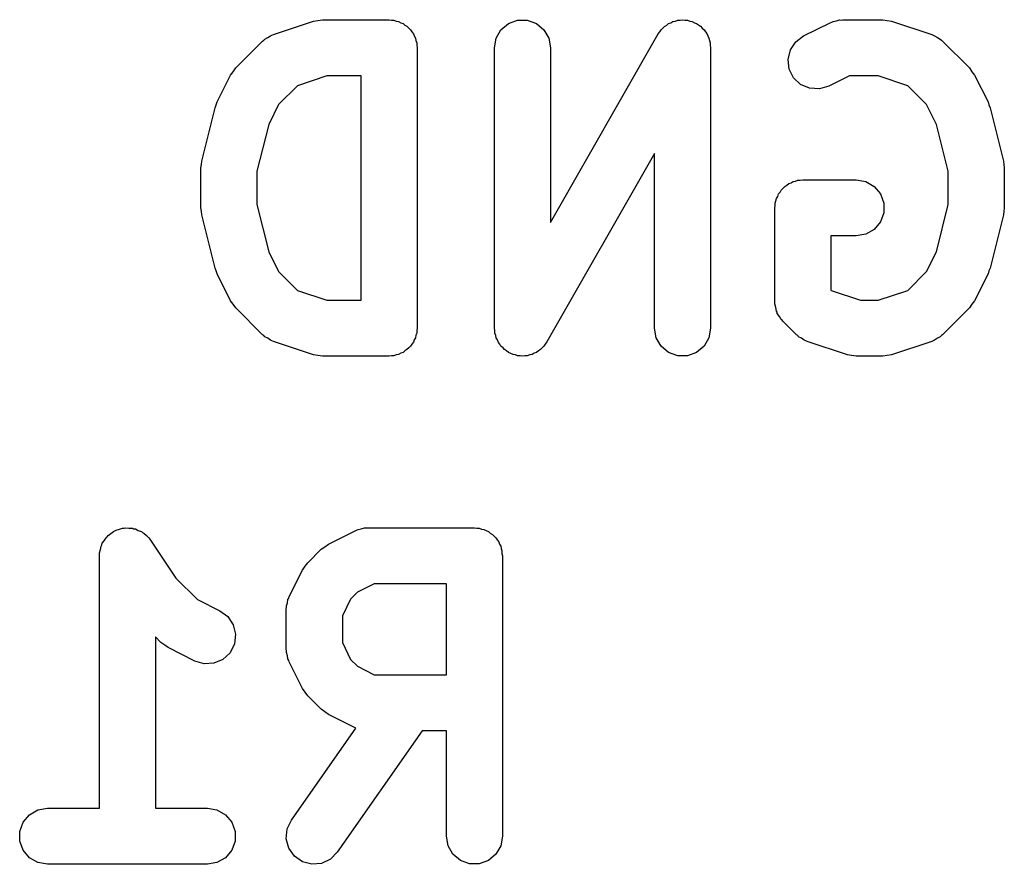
# Model space of a CAD drawing. Extents: x 93.7 to 160.2, y -161.6 to -97.7.
# Tile 21 of 30: x 146.9 to 152.2, y -134.2 to -129.7. Entities that reach past the tile are written whole.
import ezdxf

# ---------------------------------------------------------------- set-up
doc = ezdxf.new("R2010")
doc.units = 0
doc.header["$MEASUREMENT"] = 0
doc.layers.add('BLACK', color=7, linetype='CONTINUOUS')

msp = doc.modelspace()

# ---------------------------------------------------------------- linework, layer by layer
at = {"layer": 'Black'}
for p, q in [((148.267, -129.732), (148.481, -129.661)), ((148.481, -129.661), (148.505, -129.657)), ((148.505, -129.657), (148.529, -129.653)), ((148.529, -129.653), (148.886, -129.653)), ((148.886, -129.653), (148.899, -129.655)), ((148.899, -129.655), (148.912, -129.655)), ((148.912, -129.655), (148.924, -129.66)), ((148.924, -129.66), (148.937, -129.662)), ((148.937, -129.662), (148.949, -129.669)), ((148.949, -129.669), (148.961, -129.673)), ((148.961, -129.673), (148.971, -129.682)), ((148.971, -129.682), (148.982, -129.688)), ((148.982, -129.688), (148.991, -129.698)), ((149.485, -129.707), (149.525, -129.673)), ((149.525, -129.673), (149.574, -129.655)), ((149.574, -129.655), (149.626, -129.655)), ((149.626, -129.655), (149.675, -129.673)), ((149.675, -129.673), (149.715, -129.707)), ((150.352, -129.698), (150.36, -129.689)), ((150.36, -129.689), (150.372, -129.682)), ((150.372, -129.682), (150.382, -129.673)), ((150.382, -129.673), (150.394, -129.669)), ((150.394, -129.669), (150.405, -129.662)), ((150.405, -129.662), (150.419, -129.66)), ((150.419, -129.66), (150.431, -129.655)), ((150.431, -129.655), (150.444, -129.655)), ((150.444, -129.655), (150.457, -129.653)), ((150.457, -129.653), (150.47, -129.655)), ((150.47, -129.655), (150.483, -129.655)), ((150.483, -129.655), (150.495, -129.66)), ((150.495, -129.66), (150.508, -129.662)), ((150.508, -129.662), (150.52, -129.669)), ((150.52, -129.669), (150.532, -129.673)), ((150.532, -129.673), (150.542, -129.681)), ((150.542, -129.681), (150.553, -129.688)), ((150.553, -129.688), (150.562, -129.698)), ((151.105, -129.74), (151.247, -129.669)), ((151.247, -129.669), (151.256, -129.666)), ((151.256, -129.666), (151.263, -129.662)), ((151.263, -129.662), (151.281, -129.659)), ((151.281, -129.659), (151.297, -129.654)), ((151.297, -129.654), (151.306, -129.655)), ((151.306, -129.655), (151.315, -129.653)), ((151.315, -129.653), (151.529, -129.653)), ((151.529, -129.653), (151.552, -129.657)), ((151.552, -129.657), (151.576, -129.661)), ((151.576, -129.661), (151.791, -129.732)), ((148.237, -129.749), (148.251, -129.739)), ((148.251, -129.739), (148.259, -129.736)), ((148.259, -129.736), (148.267, -129.732)), ((148.991, -129.698), (149.001, -129.707)), ((149.001, -129.707), (149.007, -129.718)), ((149.007, -129.718), (149.016, -129.728)), ((149.016, -129.728), (149.02, -129.74)), ((149.02, -129.74), (149.027, -129.752)), ((149.459, -129.752), (149.485, -129.707)), ((149.715, -129.707), (149.741, -129.752)), ((149.75, -130.738), (150.327, -129.729)), ((150.327, -129.729), (150.336, -129.718)), ((150.336, -129.718), (150.342, -129.707)), ((150.342, -129.707), (150.352, -129.698)), ((150.562, -129.698), (150.572, -129.707)), ((150.572, -129.707), (150.579, -129.718)), ((150.579, -129.718), (150.587, -129.727)), ((150.587, -129.727), (150.592, -129.74)), ((150.592, -129.74), (150.598, -129.752)), ((151.063, -129.771), (151.105, -129.74)), ((151.791, -129.732), (151.798, -129.736)), ((151.798, -129.736), (151.806, -129.739)), ((151.806, -129.739), (151.821, -129.749)), ((148.066, -129.911), (148.208, -129.768)), ((148.208, -129.768), (148.216, -129.763)), ((148.216, -129.763), (148.221, -129.757)), ((148.221, -129.757), (148.237, -129.749)), ((149.027, -129.752), (149.029, -129.765)), ((149.029, -129.765), (149.034, -129.777)), ((149.034, -129.777), (149.034, -129.79)), ((149.034, -129.79), (149.036, -129.803)), ((149.45, -129.803), (149.459, -129.752)), ((149.741, -129.752), (149.75, -129.803)), ((150.598, -129.752), (150.601, -129.764)), ((150.601, -129.764), (150.605, -129.776)), ((150.605, -129.776), (150.605, -129.79)), ((150.605, -129.79), (150.607, -129.803)), ((151.034, -129.815), (151.063, -129.771)), ((151.821, -129.749), (151.836, -129.757)), ((151.836, -129.757), (151.842, -129.763)), ((151.842, -129.763), (151.849, -129.768)), ((151.849, -129.768), (151.992, -129.911)), ((149.036, -129.803), (149.036, -131.303)), ((149.45, -131.303), (149.45, -129.803)), ((149.75, -129.803), (149.75, -130.738)), ((150.607, -129.803), (150.607, -131.303)), ((151.022, -129.865), (151.034, -129.815)), ((151.028, -129.917), (151.022, -129.865)), ((147.966, -130.093), (148.037, -129.95)), ((148.037, -129.95), (148.052, -129.931)), ((148.052, -129.931), (148.066, -129.911)), ((148.553, -129.953), (148.396, -130.006)), ((148.736, -129.953), (148.553, -129.953)), ((148.736, -131.153), (148.736, -129.953)), ((151.051, -129.964), (151.028, -129.917)), ((151.35, -129.953), (151.239, -130.009)), ((151.504, -129.953), (151.35, -129.953)), ((151.662, -130.006), (151.504, -129.953)), ((151.992, -129.911), (152.006, -129.931)), ((152.006, -129.931), (152.02, -129.95)), ((152.02, -129.95), (152.092, -130.093)), ((148.396, -130.006), (148.295, -130.106)), ((151.089, -130), (151.051, -129.964)), ((151.137, -130.02), (151.089, -130)), ((151.239, -130.009), (151.189, -130.023)), ((151.763, -130.106), (151.662, -130.006)), ((151.189, -130.023), (151.137, -130.02)), ((147.955, -130.124), (147.961, -130.109)), ((147.961, -130.109), (147.966, -130.093)), ((148.295, -130.106), (148.242, -130.213)), ((151.816, -130.213), (151.763, -130.106)), ((152.092, -130.093), (152.096, -130.109)), ((152.096, -130.109), (152.103, -130.124)), ((147.883, -130.41), (147.955, -130.124)), ((152.103, -130.124), (152.174, -130.41)), ((148.242, -130.213), (148.179, -130.464)), ((151.879, -130.464), (151.816, -130.213)), ((150.307, -130.368), (149.73, -131.377)), ((150.307, -131.303), (150.307, -130.368)), ((147.879, -130.446), (147.882, -130.428)), ((147.882, -130.428), (147.883, -130.41)), ((152.174, -130.41), (152.176, -130.428)), ((152.176, -130.428), (152.179, -130.446)), ((147.879, -130.66), (147.879, -130.446)), ((148.179, -130.464), (148.179, -130.642)), ((151.879, -130.642), (151.879, -130.464)), ((152.179, -130.446), (152.179, -130.66)), ((151.015, -130.539), (151.025, -130.53)), ((151.025, -130.53), (151.038, -130.526)), ((151.038, -130.526), (151.049, -130.519)), ((151.049, -130.519), (151.062, -130.517)), ((151.062, -130.517), (151.074, -130.512)), ((151.074, -130.512), (151.087, -130.512)), ((151.087, -130.512), (151.1, -130.51)), ((151.1, -130.51), (151.386, -130.51)), ((151.386, -130.51), (151.437, -130.519)), ((151.437, -130.519), (151.482, -130.545)), ((150.966, -130.598), (150.97, -130.585)), ((150.97, -130.585), (150.979, -130.575)), ((150.979, -130.575), (150.985, -130.564)), ((150.985, -130.564), (150.995, -130.555)), ((150.995, -130.555), (151.004, -130.545)), ((151.004, -130.545), (151.015, -130.539)), ((151.482, -130.545), (151.516, -130.585)), ((151.516, -130.585), (151.534, -130.634)), ((148.179, -130.642), (148.242, -130.894)), ((150.953, -130.634), (150.957, -130.622)), ((150.953, -130.647), (150.953, -130.634)), ((150.957, -130.622), (150.959, -130.609)), ((150.959, -130.609), (150.966, -130.598)), ((151.534, -130.634), (151.534, -130.686)), ((151.816, -130.894), (151.879, -130.642)), ((147.882, -130.678), (147.879, -130.66)), ((147.883, -130.697), (147.882, -130.678)), ((150.95, -130.66), (150.953, -130.647)), ((150.95, -131.16), (150.95, -130.66)), ((151.534, -130.686), (151.516, -130.735)), ((152.176, -130.678), (152.174, -130.697)), ((152.179, -130.66), (152.176, -130.678)), ((147.955, -130.982), (147.883, -130.697)), ((151.516, -130.735), (151.482, -130.775)), ((152.174, -130.697), (152.103, -130.982)), ((151.437, -130.801), (151.386, -130.81)), ((151.482, -130.775), (151.437, -130.801)), ((151.386, -130.81), (151.25, -130.81)), ((151.25, -130.81), (151.25, -131.098)), ((148.242, -130.894), (148.295, -131)), ((151.763, -131), (151.816, -130.894)), ((147.961, -130.997), (147.955, -130.982)), ((147.966, -131.013), (147.961, -130.997)), ((148.295, -131), (148.396, -131.101)), ((151.662, -131.101), (151.763, -131)), ((152.096, -130.997), (152.092, -131.013)), ((152.103, -130.982), (152.096, -130.997)), ((148.037, -131.156), (147.966, -131.013)), ((152.092, -131.013), (152.02, -131.156)), ((148.396, -131.101), (148.553, -131.153)), ((151.25, -131.098), (151.253, -131.101)), ((151.253, -131.101), (151.41, -131.153)), ((151.504, -131.153), (151.662, -131.101)), ((148.052, -131.175), (148.037, -131.156)), ((148.553, -131.153), (148.736, -131.153)), ((150.951, -131.167), (150.95, -131.16)), ((150.951, -131.173), (150.951, -131.167)), ((151.41, -131.153), (151.504, -131.153)), ((152.02, -131.156), (152.006, -131.175)), ((148.066, -131.195), (148.052, -131.175)), ((148.208, -131.338), (148.066, -131.195)), ((150.956, -131.192), (150.951, -131.173)), ((150.959, -131.212), (150.956, -131.192)), ((150.963, -131.217), (150.959, -131.212)), ((150.964, -131.224), (150.963, -131.217)), ((151.992, -131.195), (151.849, -131.338)), ((152.006, -131.175), (151.992, -131.195)), ((150.976, -131.24), (150.964, -131.224)), ((150.985, -131.257), (150.976, -131.24)), ((150.99, -131.261), (150.985, -131.257)), ((150.994, -131.266), (150.99, -131.261)), ((151.066, -131.338), (150.994, -131.266)), ((149.036, -131.303), (149.034, -131.316)), ((149.034, -131.316), (149.034, -131.329)), ((149.453, -131.316), (149.45, -131.303)), ((149.453, -131.33), (149.453, -131.316)), ((150.316, -131.354), (150.307, -131.303)), ((150.607, -131.303), (150.598, -131.354)), ((148.216, -131.343), (148.208, -131.338)), ((148.221, -131.349), (148.216, -131.343)), ((148.237, -131.357), (148.221, -131.349)), ((148.251, -131.368), (148.237, -131.357)), ((148.259, -131.37), (148.251, -131.368)), ((148.267, -131.374), (148.259, -131.37)), ((148.481, -131.445), (148.267, -131.374)), ((149.016, -131.378), (149.007, -131.388)), ((149.02, -131.366), (149.016, -131.378)), ((149.027, -131.354), (149.02, -131.366)), ((149.029, -131.341), (149.027, -131.354)), ((149.034, -131.329), (149.029, -131.341)), ((149.457, -131.342), (149.453, -131.33)), ((149.459, -131.354), (149.457, -131.342)), ((149.466, -131.366), (149.459, -131.354)), ((149.471, -131.379), (149.466, -131.366)), ((149.479, -131.388), (149.471, -131.379)), ((149.73, -131.377), (149.722, -131.388)), ((150.342, -131.399), (150.316, -131.354)), ((150.598, -131.354), (150.572, -131.399)), ((151.073, -131.343), (151.066, -131.338)), ((151.078, -131.349), (151.073, -131.343)), ((151.094, -131.357), (151.078, -131.349)), ((151.108, -131.368), (151.094, -131.357)), ((151.117, -131.37), (151.108, -131.368)), ((151.124, -131.374), (151.117, -131.37)), ((151.339, -131.445), (151.124, -131.374)), ((151.791, -131.374), (151.576, -131.445)), ((151.798, -131.37), (151.791, -131.374)), ((151.806, -131.368), (151.798, -131.37)), ((151.821, -131.357), (151.806, -131.368)), ((151.836, -131.349), (151.821, -131.357)), ((151.842, -131.343), (151.836, -131.349)), ((151.849, -131.338), (151.842, -131.343)), ((148.961, -131.433), (148.949, -131.437)), ((148.971, -131.425), (148.961, -131.433)), ((148.982, -131.418), (148.971, -131.425)), ((148.991, -131.408), (148.982, -131.418)), ((149.001, -131.399), (148.991, -131.408)), ((149.007, -131.388), (149.001, -131.399)), ((149.485, -131.399), (149.479, -131.388)), ((149.496, -131.408), (149.485, -131.399)), ((149.504, -131.418), (149.496, -131.408)), ((149.515, -131.425), (149.504, -131.418)), ((149.525, -131.433), (149.515, -131.425)), ((149.538, -131.438), (149.525, -131.433)), ((149.675, -131.433), (149.663, -131.437)), ((149.686, -131.424), (149.675, -131.433)), ((149.697, -131.418), (149.686, -131.424)), ((149.705, -131.408), (149.697, -131.418)), ((149.715, -131.399), (149.705, -131.408)), ((149.722, -131.388), (149.715, -131.399)), ((150.382, -131.433), (150.342, -131.399)), ((150.431, -131.451), (150.382, -131.433)), ((150.532, -131.433), (150.483, -131.451)), ((150.572, -131.399), (150.532, -131.433)), ((148.505, -131.449), (148.481, -131.445)), ((148.529, -131.453), (148.505, -131.449)), ((148.886, -131.453), (148.529, -131.453)), ((148.899, -131.451), (148.886, -131.453)), ((148.912, -131.451), (148.899, -131.451)), ((148.924, -131.446), (148.912, -131.451)), ((148.937, -131.444), (148.924, -131.446)), ((148.949, -131.437), (148.937, -131.444)), ((149.55, -131.444), (149.538, -131.438)), ((149.562, -131.446), (149.55, -131.444)), ((149.574, -131.451), (149.562, -131.446)), ((149.588, -131.451), (149.574, -131.451)), ((149.601, -131.453), (149.588, -131.451)), ((149.613, -131.451), (149.601, -131.453)), ((149.626, -131.451), (149.613, -131.451)), ((149.639, -131.446), (149.626, -131.451)), ((149.652, -131.444), (149.639, -131.446)), ((149.663, -131.437), (149.652, -131.444)), ((150.483, -131.451), (150.431, -131.451)), ((151.362, -131.449), (151.339, -131.445)), ((151.386, -131.453), (151.362, -131.449)), ((151.529, -131.453), (151.386, -131.453)), ((151.552, -131.449), (151.529, -131.453)), ((151.576, -131.445), (151.552, -131.449)), ((147.425, -132.383), (147.443, -132.379)), ((147.443, -132.379), (147.46, -132.373)), ((147.46, -132.373), (147.468, -132.373)), ((147.468, -132.373), (147.476, -132.371)), ((147.476, -132.371), (147.494, -132.373)), ((147.494, -132.373), (147.512, -132.373)), ((147.512, -132.373), (147.519, -132.376)), ((147.519, -132.376), (147.528, -132.377)), ((147.528, -132.377), (147.544, -132.385)), ((148.712, -132.384), (148.72, -132.38)), ((148.72, -132.38), (148.737, -132.377)), ((148.737, -132.377), (148.754, -132.372)), ((148.754, -132.372), (148.763, -132.372)), ((148.763, -132.372), (148.771, -132.371)), ((148.771, -132.371), (149.343, -132.371)), ((149.343, -132.371), (149.356, -132.373)), ((149.356, -132.373), (149.369, -132.373)), ((149.369, -132.373), (149.381, -132.378)), ((149.381, -132.378), (149.394, -132.38)), ((149.394, -132.38), (149.405, -132.386)), ((147.362, -132.44), (147.371, -132.424)), ((147.371, -132.424), (147.377, -132.419)), ((147.377, -132.419), (147.382, -132.412)), ((147.382, -132.412), (147.397, -132.402)), ((147.397, -132.402), (147.411, -132.391)), ((147.411, -132.391), (147.418, -132.388)), ((147.418, -132.388), (147.425, -132.383)), ((147.544, -132.385), (147.561, -132.391)), ((147.561, -132.391), (147.567, -132.396)), ((147.567, -132.396), (147.574, -132.4)), ((147.574, -132.4), (147.587, -132.413)), ((147.587, -132.413), (147.6, -132.424)), ((147.6, -132.424), (147.605, -132.432)), ((147.605, -132.432), (147.61, -132.438)), ((148.561, -132.458), (148.704, -132.387)), ((148.704, -132.387), (148.712, -132.384)), ((149.405, -132.386), (149.418, -132.391)), ((149.418, -132.391), (149.428, -132.399)), ((149.428, -132.399), (149.439, -132.406)), ((149.439, -132.406), (149.448, -132.416)), ((149.448, -132.416), (149.458, -132.424)), ((149.458, -132.424), (149.464, -132.436)), ((147.336, -132.504), (147.342, -132.487)), ((147.342, -132.487), (147.345, -132.47)), ((147.345, -132.47), (147.349, -132.462)), ((147.349, -132.462), (147.351, -132.454)), ((147.351, -132.454), (147.362, -132.44)), ((147.61, -132.438), (147.745, -132.64)), ((148.451, -132.558), (148.522, -132.486)), ((148.522, -132.486), (148.542, -132.472)), ((148.542, -132.472), (148.561, -132.458)), ((149.464, -132.436), (149.473, -132.446)), ((149.473, -132.446), (149.477, -132.458)), ((149.477, -132.458), (149.484, -132.47)), ((149.484, -132.47), (149.486, -132.482)), ((149.486, -132.482), (149.49, -132.495)), ((147.337, -132.513), (147.336, -132.504)), ((147.336, -132.521), (147.337, -132.513)), ((147.336, -133.871), (147.336, -132.521)), ((149.49, -132.495), (149.49, -132.508)), ((149.49, -132.508), (149.493, -132.521)), ((149.493, -132.521), (149.493, -134.021)), ((148.423, -132.597), (148.437, -132.577)), ((148.437, -132.577), (148.451, -132.558)), ((147.745, -132.64), (147.86, -132.755)), ((148.351, -132.739), (148.423, -132.597)), ((148.807, -132.671), (148.717, -132.716)), ((149.193, -132.671), (148.807, -132.671)), ((149.193, -133.157), (149.193, -132.671)), ((148.345, -132.755), (148.349, -132.748)), ((148.349, -132.748), (148.351, -132.739)), ((148.717, -132.716), (148.68, -132.753)), ((147.86, -132.755), (147.981, -132.815)), ((148.336, -132.807), (148.337, -132.798)), ((148.337, -132.789), (148.342, -132.773)), ((148.337, -132.798), (148.337, -132.789)), ((148.342, -132.773), (148.345, -132.755)), ((148.68, -132.753), (148.636, -132.842)), ((147.981, -132.815), (148.023, -132.846)), ((148.023, -132.846), (148.052, -132.89)), ((148.336, -133.021), (148.336, -132.807)), ((148.636, -132.842), (148.636, -132.985)), ((148.052, -132.89), (148.064, -132.94)), ((147.665, -132.984), (147.636, -132.954)), ((147.636, -132.954), (147.636, -133.871)), ((148.064, -132.94), (148.058, -132.992)), ((147.685, -132.998), (147.665, -132.984)), ((147.704, -133.012), (147.685, -132.998)), ((147.847, -133.084), (147.704, -133.012)), ((148.058, -132.992), (148.035, -133.039)), ((148.636, -132.985), (148.68, -133.075)), ((148.035, -133.039), (147.997, -133.075)), ((148.337, -133.029), (148.336, -133.021)), ((148.337, -133.038), (148.337, -133.029)), ((148.342, -133.055), (148.337, -133.038)), ((148.345, -133.072), (148.342, -133.055)), ((147.897, -133.098), (147.847, -133.084)), ((147.949, -133.095), (147.897, -133.098)), ((147.997, -133.075), (147.949, -133.095)), ((148.349, -133.08), (148.345, -133.072)), ((148.351, -133.088), (148.349, -133.08)), ((148.423, -133.231), (148.351, -133.088)), ((148.68, -133.075), (148.717, -133.112)), ((148.717, -133.112), (148.807, -133.157)), ((148.807, -133.157), (149.193, -133.157)), ((148.437, -133.25), (148.423, -133.231)), ((148.451, -133.27), (148.437, -133.25)), ((148.522, -133.341), (148.451, -133.27)), ((148.542, -133.355), (148.522, -133.341)), ((148.561, -133.369), (148.542, -133.355)), ((148.704, -133.441), (148.561, -133.369)), ((148.363, -133.935), (148.708, -133.442)), ((149.064, -133.457), (148.608, -134.107)), ((148.708, -133.442), (148.704, -133.441)), ((149.193, -133.457), (149.064, -133.457)), ((149.193, -134.021), (149.193, -133.457)), ((146.927, -133.946), (146.961, -133.906)), ((146.961, -133.906), (147.006, -133.88)), ((147.006, -133.88), (147.057, -133.871)), ((147.057, -133.871), (147.336, -133.871)), ((147.636, -133.871), (147.914, -133.871)), ((147.914, -133.871), (147.965, -133.88)), ((147.965, -133.88), (148.011, -133.906)), ((148.011, -133.906), (148.044, -133.946)), ((146.909, -133.995), (146.927, -133.946)), ((148.044, -133.946), (148.062, -133.995)), ((148.341, -133.982), (148.363, -133.935)), ((146.909, -134.047), (146.909, -133.995)), ((148.062, -133.995), (148.062, -134.047)), ((148.336, -134.034), (148.341, -133.982)), ((146.927, -134.096), (146.909, -134.047)), ((148.062, -134.047), (148.044, -134.096)), ((148.35, -134.084), (148.336, -134.034)), ((149.202, -134.072), (149.193, -134.021)), ((149.493, -134.021), (149.484, -134.072)), ((146.961, -134.136), (146.927, -134.096)), ((148.044, -134.096), (148.011, -134.136)), ((148.38, -134.127), (148.35, -134.084)), ((148.608, -134.107), (148.572, -134.144)), ((149.228, -134.117), (149.202, -134.072)), ((149.268, -134.151), (149.228, -134.117)), ((149.458, -134.117), (149.418, -134.151)), ((149.484, -134.072), (149.458, -134.117)), ((147.006, -134.162), (146.961, -134.136)), ((147.057, -134.171), (147.006, -134.162)), ((147.914, -134.171), (147.057, -134.171)), ((147.965, -134.162), (147.914, -134.171)), ((148.011, -134.136), (147.965, -134.162)), ((148.422, -134.157), (148.38, -134.127)), ((148.473, -134.17), (148.422, -134.157)), ((148.524, -134.166), (148.473, -134.17)), ((148.572, -134.144), (148.524, -134.166)), ((149.317, -134.169), (149.268, -134.151)), ((149.369, -134.169), (149.317, -134.169)), ((149.418, -134.151), (149.369, -134.169))]:
    msp.add_line(p, q, dxfattribs=at)

doc.saveas('drawing.dxf')
